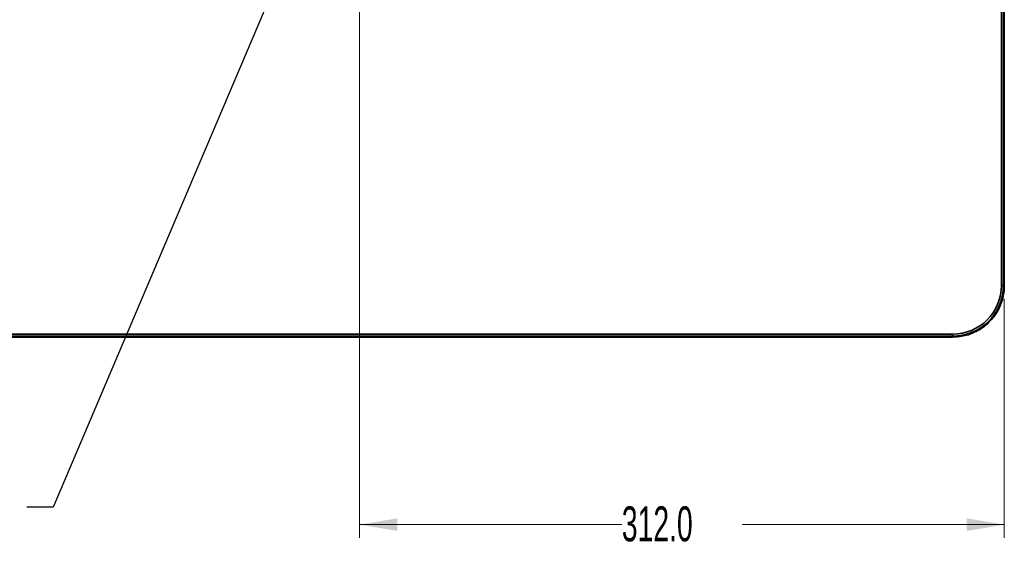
# Model space of a CAD drawing. Header units: millimetres. Extents: x 0 to 1118, y 0 to 864.
# Tile 189 of 250: x 653 to 772, y 585 to 649. Entities that reach past the tile are written whole.
import ezdxf

# ---------------------------------------------------------------- set-up
doc = ezdxf.new("R2010")
doc.units = ezdxf.units.MM
doc.styles.add('SLDTEXTSTYLE0', font='TXT', dxfattribs={"width": 0.605})
doc.dimstyles.new('SLDDIMSTYLE0', dxfattribs={"dimtxt": 0.18, "dimasz": 4.572, "dimexe": 0, "dimexo": 0.0625, "dimgap": 0, "dimtad": 0, "dimtih": 1, "dimtoh": 1, "dimdec": 0, "dimrnd": 1e-09, "dimzin": 0, "dimdsep": 46, "dimtxsty": 'Standard', "dimsah": 1, "dimcen": 0.09, "dimadec": 0, "dimazin": 0, "dimtfac": 4.572, "dimtdec": 0, "dimtofl": 0, "dimtmove": 0, "dimatfit": 3, "dimfxl": 1, "dimfrac": 2, "dimtolj": 1, "dimtzin": 0, "dimarcsym": 0})
doc.dimstyles.new('SLDDIMSTYLE6', dxfattribs={"dimtxt": 4.233333, "dimasz": 4.572, "dimexe": 0, "dimexo": 0.0625, "dimgap": 1.058333, "dimtad": 0, "dimtih": 1, "dimtoh": 1, "dimdec": 1, "dimlfac": 4, "dimrnd": 1e-09, "dimzin": 4, "dimdsep": 46, "dimtxsty": 'SLDTEXTSTYLE0', "dimsah": 1, "dimcen": 0.09, "dimadec": 0, "dimazin": 1, "dimtfac": 1, "dimtofl": 0, "dimtmove": 0, "dimatfit": 3, "dimfxl": 1, "dimfrac": 2, "dimtolj": 1, "dimtzin": 12, "dimarcsym": 0})

# ---------------------------------------------------------------- blocks, each defined once
blk = doc.blocks.new('_D_32')
at = {"color": 7, "linetype": 'Continuous', "lineweight": 0}
for p, q in [((693.68, 669.97), (693.68, 586.5)), ((771.68, 615.47), (771.68, 586.5)), ((693.68, 588.1), (725.41, 588.1)), ((771.68, 588.1), (739.96, 588.1))]:
    blk.add_line(p, q, dxfattribs=at)
at = {"color": 7, "linetype": 'Continuous', "lineweight": 18}
for points in [[(693.68, 588.1), (698.25, 587.33), (698.25, 588.86)], [(771.68, 588.1), (767.11, 588.86), (767.11, 587.33)]]:
    blk.add_solid(points, dxfattribs=at)
at = {"color": 7, "linetype": 'Continuous', "lineweight": 18, "insert": (725.41, 590.31), "char_height": 4.233, "attachment_point": 1, "style": 'SLDTEXTSTYLE0'}
blk.add_mtext('312.0', dxfattribs=at)

msp = doc.modelspace()

# ---------------------------------------------------------------- linework, layer by layer
at = {"color": 7, "linetype": 'Continuous', "lineweight": 35}
for p, q in [((771.337, 617.075), (771.337, 735.825)), ((771.587, 735.825), (771.587, 617.075)), ((771.681, 617.075), (771.681, 735.825)), ((771.337, 617.075), (771.587, 617.075)), ((771.587, 617.075), (771.681, 617.075)), ((635.815, 611.169), (765.431, 611.169)), ((765.431, 611.169), (765.431, 610.919)), ((635.806, 610.825), (765.431, 610.825)), ((765.431, 610.919), (635.809, 610.919)), ((765.431, 610.825), (765.431, 610.919))]:
    msp.add_line(p, q, dxfattribs=at)
for radius in [5.906, 6.156, 6.25]:
    msp.add_arc((765.431, 617.075), radius, 270, 0, dxfattribs=at)
msp.add_open_spline([(768.264, 611.503), (768.514, 611.643), (769.015, 611.924), (769.684, 612.469), (770.276, 613.094), (770.776, 613.797), (771.175, 614.56), (771.464, 615.371), (771.647, 616.215), (771.67, 616.788), (771.681, 617.075)], degree=3, dxfattribs=at)

# ---------------------------------------------------------------- dimensions: what is measured, and where the dimension line sits
at = {"color": 7, "linetype": 'Continuous', "lineweight": 18}
dim = msp.add_linear_dim(base=(771.681, 588.096), p1=(693.681, 671.575), p2=(771.681, 617.075), dimstyle='SLDDIMSTYLE6', dxfattribs=at)
dim.commit()
dim.dimension.update_dxf_attribs({"geometry": '_D_32', "text_midpoint": (732.681, 588.096), "dimtype": 160})

# ---------------------------------------------------------------- leaders
at = {"color": 7, "linetype": 'Continuous', "lineweight": 0}
msp.add_leader([(689.246, 667.171), (656.587, 590.197), (653.412, 590.197)], dimstyle='SLDDIMSTYLE0', dxfattribs=at)

doc.saveas('drawing.dxf')
